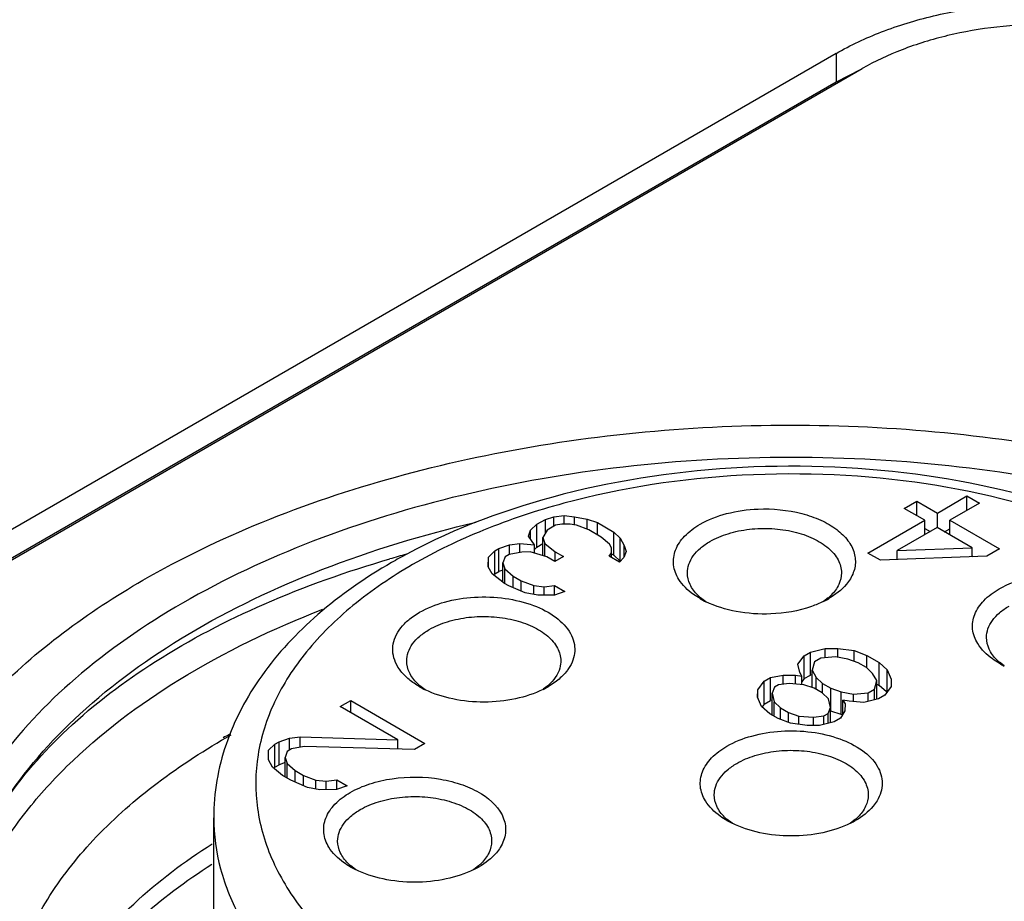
# Model space of a CAD drawing. Header units: inches. Extents: x 0 to 34, y 0 to 22.
# Tile 91 of 103: x 30.214 to 30.491, y 18.413 to 18.66. Entities that reach past the tile are written whole.
import ezdxf

# ---------------------------------------------------------------- set-up
doc = ezdxf.new("R2010")
doc.units = ezdxf.units.IN
doc.header["$LTSCALE"] = 1.87
doc.header["$MEASUREMENT"] = 0
doc.layers.get('0').update_dxf_attribs({"linetype": 'CONTINUOUS'})

msp = doc.modelspace()

# ---------------------------------------------------------------- linework, layer by layer
at = {"color": 7, "linetype": 'CONTINUOUS'}
for p, q in [((30.4438283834, 18.6509367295), (30.0409209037, 18.4183472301)), ((30.4438283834, 18.6509367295), (30.4438283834, 18.6429006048)), ((30.0482865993, 18.4140943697), (30.4511940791, 18.6466838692)), ((30.4507563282, 18.6464779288), (30.4438283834, 18.6429006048)), ((30.4438283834, 18.6429006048), (30.0409209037, 18.4103111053)), ((30.4723386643, 18.5217959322), (30.4806310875, 18.5265838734)), ((30.4806310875, 18.5265838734), (30.4841109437, 18.524574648)), ((30.4806310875, 18.5225654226), (30.4806310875, 18.5265838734)), ((30.4629850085, 18.5230926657), (30.4665389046, 18.5251446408)), ((30.4665389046, 18.5251446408), (30.4723386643, 18.5217959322)), ((30.4665389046, 18.5210406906), (30.4665389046, 18.5251446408)), ((30.4841109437, 18.524574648), (30.4758185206, 18.5197867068)), ((30.3620642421, 18.520009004), (30.3644211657, 18.5207001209)), ((30.3644211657, 18.5207001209), (30.3673580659, 18.5210563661)), ((30.3644211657, 18.5180211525), (30.3644211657, 18.5207001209)), ((30.3673580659, 18.5210563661), (30.370282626, 18.5207357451)), ((30.3673580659, 18.5186837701), (30.3673580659, 18.5210563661)), ((30.370282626, 18.5207357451), (30.3737871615, 18.5200802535)), ((30.370282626, 18.5183702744), (30.370282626, 18.5207357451)), ((30.4687847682, 18.5197439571), (30.4629850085, 18.5230926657)), ((30.4723386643, 18.5177347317), (30.4723386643, 18.5217959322)), ((30.3579056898, 18.5169381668), (30.3596949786, 18.5186410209)), ((30.3596949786, 18.5186410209), (30.3620642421, 18.520009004)), ((30.3596949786, 18.5122121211), (30.3596949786, 18.5186410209)), ((30.3620642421, 18.5160725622), (30.3620642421, 18.520009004)), ((30.3649641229, 18.5183346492), (30.3625948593, 18.5169666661)), ((30.3667287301, 18.5186837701), (30.3649641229, 18.5183346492)), ((30.3690733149, 18.5186980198), (30.3667287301, 18.5186837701)), ((30.3708255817, 18.5183702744), (30.3690733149, 18.5186980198)), ((30.3743177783, 18.5170379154), (30.3708255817, 18.5183702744)), ((30.3737871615, 18.5200802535), (30.3766993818, 18.5190827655)), ((30.3737871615, 18.5172403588), (30.3737871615, 18.5200802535)), ((30.3766993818, 18.5190827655), (30.3813391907, 18.516403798)), ((30.3766993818, 18.5156628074), (30.3766993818, 18.5190827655)), ((30.4527922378, 18.5105100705), (30.4687847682, 18.5197439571)), ((30.4687847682, 18.5157255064), (30.4687847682, 18.5197439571)), ((30.4758185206, 18.5197867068), (30.4897379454, 18.5117498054)), ((30.4758185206, 18.5156827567), (30.4758185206, 18.5197867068)), ((30.3572886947, 18.5152424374), (30.3579056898, 18.5169381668)), ((30.3590039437, 18.5128840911), (30.3572886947, 18.5152424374)), ((30.3579056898, 18.5143941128), (30.3579056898, 18.5169381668)), ((30.3625948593, 18.5169666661), (30.361385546, 18.5149289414)), ((30.3777976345, 18.51502869), (30.3743177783, 18.5170379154)), ((30.3813391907, 18.516403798), (30.3830667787, 18.5147223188)), ((30.3813391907, 18.5099748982), (30.3813391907, 18.516403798)), ((30.4722646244, 18.5177347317), (30.4610106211, 18.5112368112)), ((30.4687847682, 18.5174190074), (30.4702512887, 18.5165722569)), ((30.4821242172, 18.5120419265), (30.4722646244, 18.5177347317)), ((30.4743520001, 18.5165295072), (30.4758185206, 18.5173762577)), ((30.3490209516, 18.5118082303), (30.3519701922, 18.5128413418)), ((30.3519701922, 18.5128413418), (30.3549070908, 18.513197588)), ((30.3519701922, 18.5101338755), (30.3519701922, 18.5128413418)), ((30.3549070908, 18.513197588), (30.3590039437, 18.5128840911)), ((30.3549070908, 18.5108321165), (30.3549070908, 18.513197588)), ((30.3590039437, 18.5105027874), (30.3590039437, 18.5128840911)), ((30.3596949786, 18.5122121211), (30.361385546, 18.5131882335)), ((30.361385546, 18.5098261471), (30.361385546, 18.5149289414)), ((30.361385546, 18.5149289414), (30.3619408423, 18.5132403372)), ((30.3619408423, 18.5132403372), (30.3648283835, 18.5108891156)), ((30.3619408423, 18.5096683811), (30.3619408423, 18.5132403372)), ((30.380105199, 18.5130123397), (30.3777976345, 18.51502869)), ((30.3806728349, 18.5120006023), (30.380105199, 18.5130123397)), ((30.3830667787, 18.5082934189), (30.3830667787, 18.5147223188)), ((30.3830667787, 18.5147223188), (30.3842020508, 18.5126988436)), ((30.3842020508, 18.5094840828), (30.3842020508, 18.5126988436)), ((30.3842020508, 18.5126988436), (30.384757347, 18.5110102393)), ((30.3460470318, 18.5094213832), (30.3478363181, 18.5111242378)), ((30.3478363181, 18.5111242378), (30.3490209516, 18.5118082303)), ((30.3478363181, 18.504695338), (30.3478363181, 18.5111242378)), ((30.3490209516, 18.5053793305), (30.3490209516, 18.5118082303)), ((30.3519208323, 18.5101338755), (30.3507361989, 18.509449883)), ((30.3554500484, 18.5108321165), (30.3519208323, 18.5101338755)), ((30.3577946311, 18.5108463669), (30.3554500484, 18.5108321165)), ((30.3624591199, 18.5095211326), (30.3577946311, 18.5108463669)), ((30.3596949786, 18.5122121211), (30.3590039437, 18.5115544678)), ((30.367148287, 18.5095496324), (30.3647790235, 18.5081816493)), ((30.3648283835, 18.5108891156), (30.367148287, 18.5095496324)), ((30.3648283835, 18.5081816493), (30.3648283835, 18.5108891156)), ((30.3800434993, 18.5096280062), (30.3806481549, 18.5106468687)), ((30.3829433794, 18.5079536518), (30.3800434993, 18.5096280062)), ((30.3806481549, 18.5106468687), (30.3806728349, 18.5120006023)), ((30.3806481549, 18.5092788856), (30.3806481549, 18.5106468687)), ((30.3806728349, 18.5106468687), (30.3806728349, 18.5120006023)), ((30.3806728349, 18.5103596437), (30.3813391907, 18.5099748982)), ((30.3830667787, 18.5082934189), (30.3813391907, 18.5099748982)), ((30.384757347, 18.5110102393), (30.3841403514, 18.5093145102)), ((30.456272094, 18.5085008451), (30.4527922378, 18.5105100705)), ((30.4861840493, 18.5096978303), (30.456272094, 18.5085008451)), ((30.4610106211, 18.5112368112), (30.4821242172, 18.5120419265)), ((30.4610106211, 18.5086904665), (30.4610106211, 18.5112368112)), ((30.4821242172, 18.5095353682), (30.4821242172, 18.5120419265)), ((30.4821242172, 18.5097169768), (30.4824183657, 18.5095471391)), ((30.4897379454, 18.5117498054), (30.4861840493, 18.5096978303)), ((30.3459976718, 18.5067139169), (30.3460470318, 18.5094213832)), ((30.3460470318, 18.5067139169), (30.3460470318, 18.5094213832)), ((30.3507361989, 18.509449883), (30.3501192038, 18.5077541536)), ((30.3501192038, 18.5023771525), (30.3501192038, 18.5077541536)), ((30.3501192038, 18.5077541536), (30.3506745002, 18.5060655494)), ((30.3647790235, 18.5081816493), (30.3624591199, 18.5095211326)), ((30.3841403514, 18.5093145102), (30.3829433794, 18.5079536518)), ((30.3471329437, 18.5046904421), (30.3459976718, 18.5067139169)), ((30.3506004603, 18.5020043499), (30.3471329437, 18.5046904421)), ((30.3478363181, 18.504695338), (30.3474647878, 18.5043417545)), ((30.3478363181, 18.504695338), (30.3490209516, 18.5053793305)), ((30.3501192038, 18.5057640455), (30.3490209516, 18.5053793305)), ((30.3506745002, 18.5060655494), (30.3529820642, 18.5040491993)), ((30.3506745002, 18.5020043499), (30.3506745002, 18.5060655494)), ((30.3529820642, 18.5040491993), (30.3553019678, 18.5027097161)), ((30.3529820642, 18.5008088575), (30.3529820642, 18.5040491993)), ((30.3517604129, 18.5013346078), (30.3506004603, 18.5020043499)), ((30.3564125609, 18.4993325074), (30.3517604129, 18.5013346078)), ((30.3553019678, 18.5027097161), (30.358794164, 18.5013773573)), ((30.3553019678, 18.4998104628), (30.3553019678, 18.5027097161)), ((30.358794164, 18.5013773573), (30.3617187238, 18.5010567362)), ((30.358794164, 18.4988870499), (30.358794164, 18.5013773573)), ((30.3617187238, 18.5010567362), (30.3646556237, 18.5014129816)), ((30.3646556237, 18.5014129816), (30.3675555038, 18.4997386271)), ((30.3646556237, 18.498705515), (30.3646556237, 18.5014129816)), ((30.3599170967, 18.4986770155), (30.3564125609, 18.4993325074)), ((30.3646062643, 18.498705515), (30.3599170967, 18.4986770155)), ((30.3617187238, 18.4986879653), (30.3617187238, 18.5010567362)), ((30.3675555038, 18.4997386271), (30.3646062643, 18.498705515)), ((30.4071958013, 18.4968420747), (30.4056876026, 18.4979900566)), ((30.4416428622, 18.4979911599), (30.4402530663, 18.4969237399)), ((30.3243136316, 18.4923259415), (30.3266558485, 18.4938816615)), ((30.4348598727, 18.4816712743), (30.4366368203, 18.4826972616)), ((30.4366368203, 18.4826972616), (30.4407583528, 18.4837374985)), ((30.4366368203, 18.4762683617), (30.4366368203, 18.4826972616)), ((30.4407583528, 18.4837374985), (30.4442752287, 18.4837588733)), ((30.4407583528, 18.4811309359), (30.4407583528, 18.4837374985)), ((30.4442752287, 18.4837588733), (30.4489520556, 18.4831105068)), ((30.4442752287, 18.4812685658), (30.4442752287, 18.4837588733)), ((30.4489520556, 18.4831105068), (30.4524442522, 18.4817781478)), ((30.4489520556, 18.4801136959), (30.4489520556, 18.4831105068)), ((30.4330582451, 18.4792915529), (30.4348598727, 18.4816712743)), ((30.433601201, 18.4769260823), (30.4330582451, 18.4792915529)), ((30.4348598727, 18.4752423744), (30.4348598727, 18.4816712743)), ((30.4377597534, 18.4799969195), (30.4371304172, 18.4776243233)), ((30.439536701, 18.4810229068), (30.4377597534, 18.4799969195)), ((30.4436458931, 18.4813862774), (30.439536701, 18.4810229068)), ((30.4471504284, 18.4807307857), (30.4436458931, 18.4813862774)), ((30.4500626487, 18.4797332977), (30.4471504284, 18.4807307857)), ((30.4523825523, 18.4783938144), (30.4500626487, 18.4797332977)), ((30.4524442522, 18.4817781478), (30.4559241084, 18.4797689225)), ((30.4524442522, 18.4783938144), (30.4524442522, 18.4817781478)), ((30.4559241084, 18.4797689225), (30.4582316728, 18.4777525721)), ((30.4559241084, 18.4733400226), (30.4559241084, 18.4797689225)), ((30.4911201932, 18.4788105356), (30.4897966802, 18.479831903)), ((30.4341688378, 18.4759143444), (30.433601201, 18.4769260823)), ((30.4371304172, 18.4763929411), (30.4366368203, 18.4762683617)), ((30.4371304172, 18.4727204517), (30.4371304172, 18.4776243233)), ((30.4371304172, 18.4776243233), (30.438265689, 18.4756008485)), ((30.4541101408, 18.4767123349), (30.4523825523, 18.4783938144)), ((30.4552454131, 18.4746888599), (30.4541101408, 18.4767123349)), ((30.4582316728, 18.4715872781), (30.4582316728, 18.4777525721)), ((30.4582316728, 18.4777525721), (30.4593546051, 18.4750522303)), ((30.3651877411, 18.4745419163), (30.3628455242, 18.4729861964)), ((30.4217919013, 18.472116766), (30.4235935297, 18.4744964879)), ((30.4235935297, 18.4744964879), (30.4253704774, 18.4755224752)), ((30.4235935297, 18.4680675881), (30.4235935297, 18.4744964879)), ((30.4253704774, 18.4755224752), (30.4288996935, 18.4762207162)), ((30.4253704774, 18.4690935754), (30.4253704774, 18.4755224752)), ((30.4306149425, 18.4738623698), (30.4276780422, 18.4735061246)), ((30.4288996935, 18.4762207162), (30.4324165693, 18.4762420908)), ((30.4288996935, 18.4736543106), (30.4288996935, 18.4762207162)), ((30.4347117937, 18.4735488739), (30.4306149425, 18.4738623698)), ((30.4324165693, 18.4762420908), (30.4341688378, 18.4759143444)), ((30.4324165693, 18.4737245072), (30.4324165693, 18.4762420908)), ((30.4341688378, 18.4735488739), (30.4341688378, 18.4759143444)), ((30.4348598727, 18.4752423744), (30.4341688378, 18.474329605)), ((30.4348598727, 18.4752423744), (30.4366368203, 18.4762683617)), ((30.438265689, 18.4756008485), (30.4399932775, 18.473919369)), ((30.438265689, 18.4721808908), (30.438265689, 18.4756008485)), ((30.4399932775, 18.473919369), (30.4423131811, 18.4725798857)), ((30.4399932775, 18.4712119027), (30.4399932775, 18.473919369)), ((30.4546160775, 18.4723162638), (30.4552454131, 18.4746888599)), ((30.4552454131, 18.4694913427), (30.4552454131, 18.4746888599)), ((30.4552454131, 18.4737318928), (30.4559241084, 18.4733400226)), ((30.4593546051, 18.4750522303), (30.4593175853, 18.4730216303)), ((30.3282545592, 18.4721211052), (30.3267737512, 18.4732504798)), ((30.3627289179, 18.4732518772), (30.3614284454, 18.4722463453)), ((30.4217548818, 18.470086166), (30.4217919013, 18.472116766)), ((30.4217919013, 18.470086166), (30.4217919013, 18.472116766)), ((30.4264934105, 18.4728221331), (30.4258764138, 18.4711264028)), ((30.4258764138, 18.464970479), (30.4258764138, 18.4711264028)), ((30.4258764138, 18.4711264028), (30.4264193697, 18.4687609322)), ((30.4276780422, 18.4735061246), (30.4264934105, 18.4728221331)), ((30.437624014, 18.4725513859), (30.4347117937, 18.4735488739)), ((30.4399439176, 18.4712119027), (30.437624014, 18.4725513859)), ((30.4416715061, 18.4695304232), (30.4399439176, 18.4712119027)), ((30.4423131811, 18.4725798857), (30.4452254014, 18.4715823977)), ((30.4423131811, 18.4661509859), (30.4423131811, 18.4725798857)), ((30.4452254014, 18.4715823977), (30.4487299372, 18.4709269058)), ((30.4452254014, 18.4651534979), (30.4452254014, 18.4715823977)), ((30.4487299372, 18.4709269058), (30.4528391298, 18.4712902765)), ((30.4487299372, 18.4687966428), (30.4487299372, 18.4709269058)), ((30.4528391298, 18.4712902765), (30.4546160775, 18.4723162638)), ((30.4528391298, 18.4688840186), (30.4528391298, 18.4712902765)), ((30.4546160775, 18.4693325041), (30.4546160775, 18.4723162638)), ((30.4580061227, 18.471520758), (30.4559241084, 18.4733400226)), ((30.4593175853, 18.4730216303), (30.4575159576, 18.4706419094)), ((30.3043726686, 18.467410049), (30.3073342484, 18.469120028)), ((30.3073342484, 18.469120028), (30.3282133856, 18.4570646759)), ((30.3073342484, 18.4657000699), (30.3073342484, 18.469120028)), ((30.4228778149, 18.467385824), (30.4217548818, 18.470086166)), ((30.4235935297, 18.4680675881), (30.4230046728, 18.467289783)), ((30.4235935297, 18.4680675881), (30.4253704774, 18.4690935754)), ((30.4258764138, 18.4691936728), (30.4253704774, 18.4690935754)), ((30.4264193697, 18.4687609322), (30.4281469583, 18.4670794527)), ((30.4264193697, 18.464656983), (30.4264193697, 18.4687609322)), ((30.4422144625, 18.4671649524), (30.4416715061, 18.4695304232)), ((30.4475206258, 18.4688891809), (30.4457683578, 18.469216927)), ((30.4457683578, 18.4652804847), (30.4457683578, 18.469216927)), ((30.4457683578, 18.469216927), (30.4463359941, 18.4682051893)), ((30.4463359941, 18.4682051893), (30.4462989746, 18.4661745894)), ((30.4516174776, 18.4685756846), (30.4475206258, 18.4688891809)), ((30.4557390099, 18.4696159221), (30.4516174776, 18.4685756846)), ((30.4575159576, 18.4706419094), (30.4557390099, 18.4696159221)), ((30.3206119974, 18.458033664), (30.3043726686, 18.467410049)), ((30.4251853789, 18.4653694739), (30.4228778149, 18.467385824)), ((30.4275052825, 18.4640299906), (30.4251853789, 18.4653694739)), ((30.4281469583, 18.4670794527), (30.4304668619, 18.4657399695)), ((30.4281469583, 18.4637851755), (30.4281469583, 18.4670794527)), ((30.4304668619, 18.4657399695), (30.4333790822, 18.4647424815)), ((30.4304668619, 18.4629000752), (30.4304668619, 18.4657399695)), ((30.4404128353, 18.4647852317), (30.4415974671, 18.4654692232)), ((30.4415974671, 18.4654692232), (30.4422144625, 18.4671649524)), ((30.4415974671, 18.4626779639), (30.4415974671, 18.4654692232)), ((30.4422144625, 18.462833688), (30.4422144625, 18.4671649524)), ((30.4422144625, 18.4662079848), (30.4423131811, 18.4661509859)), ((30.4452254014, 18.4651534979), (30.4423131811, 18.4661509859)), ((30.4462989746, 18.4661745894), (30.4450896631, 18.4641368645)), ((30.4309974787, 18.4626976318), (30.4275052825, 18.4640299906)), ((30.4356743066, 18.4620492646), (30.4309974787, 18.4626976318)), ((30.4333790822, 18.4647424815), (30.4374759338, 18.4644289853)), ((30.4333790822, 18.4623674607), (30.4333790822, 18.4647424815)), ((30.4374759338, 18.4644289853), (30.4404128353, 18.4647852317)), ((30.4374759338, 18.4620602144), (30.4374759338, 18.4644289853)), ((30.4433127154, 18.4631108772), (30.4391911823, 18.4620706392)), ((30.4404128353, 18.4623789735), (30.4404128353, 18.4647852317)), ((30.4450896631, 18.4641368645), (30.4433127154, 18.4631108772)), ((30.445646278, 18.4650747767), (30.4452254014, 18.4651534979)), ((30.4391911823, 18.4620706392), (30.4356743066, 18.4620492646)), ((30.2860108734, 18.4568081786), (30.2871955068, 18.4574921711)), ((30.2871955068, 18.4574921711), (30.2901447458, 18.4585252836)), ((30.2871955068, 18.4510632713), (30.2871955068, 18.4574921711)), ((30.2901447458, 18.4585252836), (30.2930816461, 18.4588815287)), ((30.2901447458, 18.455176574), (30.2901447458, 18.4585252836)), ((30.2930816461, 18.4588815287), (30.3206119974, 18.458033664)), ((30.2930816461, 18.455959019), (30.2930816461, 18.4588815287)), ((30.3206119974, 18.4554782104), (30.3206119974, 18.458033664)), ((30.3282133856, 18.4570646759), (30.3252518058, 18.4553546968)), ((30.2841722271, 18.4523978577), (30.2842215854, 18.4551053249)), ((30.2842215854, 18.4551053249), (30.2860108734, 18.4568081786)), ((30.2860108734, 18.4503792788), (30.2860108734, 18.4568081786)), ((30.2894907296, 18.4547989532), (30.2888737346, 18.4531032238)), ((30.290675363, 18.4554829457), (30.2894907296, 18.4547989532)), ((30.2942045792, 18.4561811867), (30.290675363, 18.4554829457)), ((30.3252518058, 18.4553546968), (30.2942045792, 18.4561811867)), ((30.2853074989, 18.4503743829), (30.2841722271, 18.4523978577)), ((30.2888737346, 18.4516511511), (30.2871955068, 18.4510632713)), ((30.2888737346, 18.4476312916), (30.2888737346, 18.4531032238)), ((30.2888737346, 18.4531032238), (30.289429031, 18.4514146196)), ((30.289429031, 18.4473106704), (30.289429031, 18.4514146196)), ((30.289429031, 18.4514146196), (30.291736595, 18.4493982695)), ((30.2881950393, 18.4480231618), (30.2853074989, 18.4503743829)), ((30.2860108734, 18.4503792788), (30.2856393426, 18.4500256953)), ((30.2860108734, 18.4503792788), (30.2871955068, 18.4510632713)), ((30.291736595, 18.4493982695), (30.2940564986, 18.4480587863)), ((30.291736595, 18.4461579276), (30.291736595, 18.4493982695)), ((30.2905149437, 18.446683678), (30.2881950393, 18.4480231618)), ((30.2951670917, 18.4446815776), (30.2905149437, 18.446683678)), ((30.2940564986, 18.4480587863), (30.2975486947, 18.4467264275)), ((30.2940564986, 18.4451595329), (30.2940564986, 18.4480587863)), ((30.2975486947, 18.4467264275), (30.3004732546, 18.4464058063)), ((30.2975486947, 18.4442361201), (30.2975486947, 18.4467264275)), ((30.3004732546, 18.4464058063), (30.3034101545, 18.4467620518)), ((30.3004732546, 18.4440370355), (30.3004732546, 18.4464058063)), ((30.3034101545, 18.4467620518), (30.3063100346, 18.4450876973)), ((30.3034101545, 18.4440545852), (30.3034101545, 18.4467620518)), ((30.2986716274, 18.4440260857), (30.2951670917, 18.4446815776)), ((30.303360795, 18.4440545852), (30.2986716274, 18.4440260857)), ((30.3063100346, 18.4450876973), (30.303360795, 18.4440545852)), ((30.2688155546, 18.2943978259), (30.2688155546, 18.4361696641)), ((30.4145633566, 18.4346075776), (30.4132398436, 18.4356289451)), ((30.4491960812, 18.4356306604), (30.4478671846, 18.4346052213)), ((30.3086607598, 18.4216121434), (30.3073379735, 18.4226330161)), ((30.3432934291, 18.4226339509), (30.3419655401, 18.4216093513))]:
    msp.add_line(p, q, dxfattribs=at)
for centre, radius, start, end in [((30.4082880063, 18.1985500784), 0.3231125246, 105.3063263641, 106.1662887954), ((30.3974927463, 18.3715927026), 0.1573611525, 118.2037860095, 119.9934573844), ((30.4148281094, 18.5086388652), 0.0140337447, 225.0431907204, 229.3585421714), ((30.4324922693, 18.5086529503), 0.0140501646, 310.6381871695, 314.9425764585), ((30.418372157, 18.5199323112), 0.0256325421, 240.0400334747, 244.2469249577), ((30.4290092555, 18.5198461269), 0.0255321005, 296.0767516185, 299.9588706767), ((30.4989372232, 18.4904804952), 0.0140336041, 225.0431763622, 229.3578543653), ((30.5024077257, 18.501646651), 0.0254856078, 240.0406095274, 243.7363112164), ((30.3359141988, 18.4838996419), 0.0140339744, 225.0432141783, 229.3596656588), ((30.3535782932, 18.4839134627), 0.0140500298, 310.6388299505, 314.9425901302), ((30.3395194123, 18.4953117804), 0.0257660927, 240.0540067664, 244.1616724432), ((30.3501634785, 18.4949845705), 0.0253921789, 296.3209069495, 299.963415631), ((30.3771248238, 18.2479137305), 0.2357502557, 116.1562163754, 116.6357971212), ((30.4223803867, 18.4462775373), 0.0140336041, 225.0431763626, 229.3578543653), ((30.4258508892, 18.4574436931), 0.0254856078, 240.040609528, 243.7363112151), ((30.4366049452, 18.4574092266), 0.0254450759, 296.2440370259, 299.9621153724), ((30.4400452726, 18.4462910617), 0.0140492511, 310.6425441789, 314.9426690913), ((30.3164785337, 18.433281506), 0.0140335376, 225.0431695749, 229.3575291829), ((30.3199479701, 18.4444432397), 0.0254810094, 240.0375342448, 243.7318725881), ((30.3307033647, 18.4444104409), 0.0254423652, 296.2467377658, 299.962170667), ((30.3341428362, 18.4332957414), 0.0140501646, 310.6381871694, 314.9425764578)]:
    msp.add_arc(centre, radius, start, end, dxfattribs=at)
for points, knots in [([(30.4438283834, 18.6509367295), (30.4479043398, 18.6532901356), (30.4568362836, 18.6574386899), (30.4713705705, 18.6618809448), (30.4871223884, 18.6645814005), (30.503467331, 18.6654940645), (30.5198135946, 18.6645902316), (30.5355688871, 18.6618971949), (30.5501069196, 18.6574594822), (30.5590409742, 18.6533118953), (30.5631172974, 18.6509582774)], [0, 0, 0, 0, 0.1139625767, 0.2373395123, 0.3670356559, 0.4999694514, 0.6329119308, 0.7626279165, 0.8860271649, 1, 1, 1, 1]), ([(30.5557516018, 18.646705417), (30.5521786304, 18.6487684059), (30.5443479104, 18.6524040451), (30.531605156, 18.6562941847), (30.5177952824, 18.6586547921), (30.5034673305, 18.6594467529), (30.4891407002, 18.6586459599), (30.4753343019, 18.656277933), (30.4625952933, 18.6523832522), (30.4547666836, 18.6487466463), (30.4511940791, 18.6466838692)], [0, 0, 0, 0, 0.1139733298, 0.2373724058, 0.3670900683, 0.5000348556, 0.6329697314, 0.7626647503, 0.8860383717, 1, 1, 1, 1]), ([(30.2488726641, 18.5028796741), (30.2595912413, 18.5090684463), (30.2827767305, 18.5202114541), (30.3203699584, 18.5328126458), (30.3610782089, 18.5416097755), (30.4037547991, 18.5463522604), (30.4472038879, 18.5469104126), (30.4902045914, 18.5432662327), (30.5315416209, 18.5355261), (30.5579697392, 18.5275502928), (30.5705857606, 18.5228712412)], [0, 0, 0, 0, 0.1120242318, 0.2319800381, 0.358118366, 0.4882600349, 0.619988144, 0.7507932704, 0.8782113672, 1, 1, 1, 1]), ([(30.6024260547, 18.496450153), (30.590705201, 18.503217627), (30.5650763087, 18.5151531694), (30.5233405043, 18.5278384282), (30.4781554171, 18.5356477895), (30.4312171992, 18.538282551), (30.384277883, 18.5356472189), (30.3390950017, 18.52783982), (30.2973492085, 18.5151475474), (30.2605751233, 18.4980265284), (30.2301076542, 18.4770386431), (30.2070701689, 18.4528407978), (30.1947051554, 18.4300476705), (30.1898889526, 18.4114513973), (30.1886960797, 18.3975960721), (30.1898891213, 18.3837407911), (30.194704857, 18.3651444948), (30.2070718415, 18.3423511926), (30.230101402, 18.3181567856), (30.2493797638, 18.3048791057), (30.260008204, 18.2987423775)], [0, 0, 0, 0, 0.0665670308, 0.1383871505, 0.2139870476, 0.2915553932, 0.3691239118, 0.4447243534, 0.5165470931, 0.5831119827, 0.6434717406, 0.697469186, 0.746037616, 0.7690089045, 0.7915554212, 0.8141020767, 0.8370732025, 0.8856418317, 0.9396371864, 1, 1, 1, 1]), ([(30.5172998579, 18.5201809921), (30.5018655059, 18.5259603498), (30.4687310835, 18.5339732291), (30.4177127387, 18.5362033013), (30.3679630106, 18.5290467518), (30.3369322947, 18.5176791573), (30.3231224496, 18.5102707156)], [0, 0, 0, 0, 0.2479889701, 0.5083522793, 0.7641897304, 1, 1, 1, 1]), ([(30.5164152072, 18.5175086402), (30.5012693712, 18.5235088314), (30.4683826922, 18.5317945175), (30.4176810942, 18.5340815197), (30.3756826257, 18.5277696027), (30.3450147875, 18.5176336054), (30.3311380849, 18.5109932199), (30.3247335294, 18.5072953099)], [0, 0, 0, 0, 0.2475606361, 0.5101106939, 0.7671369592, 0.8876177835, 1, 1, 1, 1]), ([(30.4055700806, 18.5186207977), (30.4078969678, 18.5199643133), (30.4132605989, 18.5220027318), (30.4189083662, 18.5227923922), (30.4218797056, 18.5229123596)], [0, 0, 0, 0, 0.4746620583, 1, 1, 1, 1]), ([(30.4218797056, 18.5229123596), (30.4260032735, 18.5230788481), (30.4321215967, 18.5225028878), (30.4394660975, 18.5199814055), (30.4439299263, 18.5174357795), (30.4472400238, 18.5143022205), (30.4491674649, 18.5106769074), (30.4494235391, 18.5067810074), (30.4484857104, 18.5044001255), (30.4478325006, 18.5033165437)], [0, 0, 0, 0, 0.3171955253, 0.4633560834, 0.5946109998, 0.7091786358, 0.8093951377, 0.9027536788, 1, 1, 1, 1]), ([(30.2095004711, 18.439830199), (30.2154879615, 18.4492353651), (30.2313296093, 18.4673015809), (30.2621101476, 18.4893927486), (30.2999025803, 18.5073223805), (30.3278548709, 18.5157556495), (30.3425915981, 18.5192016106)], [0, 0, 0, 0, 0.2111845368, 0.4490256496, 0.7133346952, 1, 1, 1, 1]), ([(30.3996050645, 18.5031412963), (30.3988357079, 18.5043670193), (30.3977565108, 18.507133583), (30.3984195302, 18.5116674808), (30.4012289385, 18.5156846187), (30.4039908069, 18.5177089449), (30.4055700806, 18.5186207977)], [0, 0, 0, 0, 0.232556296, 0.4572972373, 0.7069499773, 1, 1, 1, 1]), ([(30.4083533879, 18.5137998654), (30.4099562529, 18.5147253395), (30.4135853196, 18.5162228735), (30.4195000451, 18.5174062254), (30.4257564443, 18.5175793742), (30.4318417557, 18.5167245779), (30.4372702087, 18.5149108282), (30.4416185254, 18.5122612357), (30.4445642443, 18.5089110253), (30.4453183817, 18.5062083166), (30.4453182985, 18.5049592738)], [0, 0, 0, 0, 0.1288274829, 0.2705619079, 0.4178787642, 0.5623784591, 0.6961932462, 0.8135865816, 0.913061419, 1, 1, 1, 1]), ([(30.4020112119, 18.5049592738), (30.4020112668, 18.5057840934), (30.4023160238, 18.5075032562), (30.4036192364, 18.5098986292), (30.4056794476, 18.5120638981), (30.4074032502, 18.5132512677), (30.4083533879, 18.5137998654)], [0, 0, 0, 0, 0.2177897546, 0.4509217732, 0.710304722, 1, 1, 1, 1]), ([(30.2095004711, 18.439830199), (30.2146528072, 18.4476000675), (30.2278233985, 18.4625683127), (30.2529005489, 18.4814525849), (30.2835818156, 18.4973656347), (30.3063043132, 18.5054009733), (30.3183250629, 18.5088859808)], [0, 0, 0, 0, 0.2130874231, 0.4508477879, 0.7139375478, 1, 1, 1, 1]), ([(30.3188277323, 18.5078804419), (30.3114955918, 18.5036469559), (30.2980458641, 18.4943461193), (30.2818056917, 18.4770839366), (30.2712940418, 18.4574369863), (30.2688155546, 18.4431315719), (30.2688155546, 18.4361696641)], [0, 0, 0, 0, 0.2780607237, 0.5334149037, 0.7713554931, 1, 1, 1, 1]), ([(30.3247335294, 18.5072953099), (30.3188593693, 18.5039036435), (30.3080885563, 18.4966230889), (30.2947544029, 18.48360727), (30.2854255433, 18.4693071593), (30.2805213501, 18.4540869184), (30.280371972, 18.4384977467), (30.2849912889, 18.4232354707), (30.2940547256, 18.4088702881), (30.3023668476, 18.4005571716), (30.307044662, 18.3966207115)], [0, 0, 0, 0, 0.1489787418, 0.2840893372, 0.4066990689, 0.5203339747, 0.6305442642, 0.7437900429, 0.8657209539, 1, 1, 1, 1]), ([(30.4049122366, 18.4987080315), (30.4040375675, 18.4995827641), (30.4025853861, 18.5014900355), (30.4020111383, 18.5038529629), (30.4020112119, 18.5049592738)], [0, 0, 0, 0, 0.5278883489, 1, 1, 1, 1]), ([(30.4453182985, 18.5049592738), (30.4453182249, 18.5038529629), (30.4447441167, 18.5014901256), (30.4432921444, 18.4995825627), (30.4424172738, 18.4987080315)], [0, 0, 0, 0, 0.4721116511, 1, 1, 1, 1]), ([(30.4896781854, 18.5004642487), (30.4922472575, 18.5019475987), (30.4982216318, 18.5041121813), (30.5077739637, 18.5051492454), (30.517326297, 18.5041121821), (30.5233006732, 18.5019475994), (30.5258697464, 18.5004642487)], [0, 0, 0, 0, 0.2372413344, 0.4999999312, 0.7627585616, 1, 1, 1, 1]), ([(30.1958165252, 18.4583874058), (30.1990997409, 18.4626259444), (30.2144011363, 18.4800774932), (30.2334540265, 18.493977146), (30.2488726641, 18.5028796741)], [0, 0, 0, 0, 0.2314383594, 1, 1, 1, 1]), ([(30.4055713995, 18.4977249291), (30.4049296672, 18.4980955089), (30.4026589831, 18.4995478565), (30.400646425, 18.5014822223), (30.3996050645, 18.5031412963)], [0, 0, 0, 0, 0.2744756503, 1, 1, 1, 1]), ([(30.4478325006, 18.5033165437), (30.4475073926, 18.5027772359), (30.4458810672, 18.5005235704), (30.4436119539, 18.4987951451), (30.4417594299, 18.497725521)], [0, 0, 0, 0, 0.2274291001, 1, 1, 1, 1]), ([(30.4836502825, 18.4850846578), (30.4829000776, 18.4863075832), (30.4818590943, 18.4890654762), (30.4825544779, 18.4935622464), (30.4853603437, 18.4975460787), (30.4881080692, 18.4995576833), (30.4896781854, 18.5004642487)], [0, 0, 0, 0, 0.2319822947, 0.4568575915, 0.7068411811, 1, 1, 1, 1]), ([(30.3266558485, 18.4938816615), (30.3288674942, 18.495158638), (30.3339440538, 18.4971305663), (30.3421605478, 18.498407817), (30.3506598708, 18.498093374), (30.3585336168, 18.4962040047), (30.3649721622, 18.4929479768), (30.3687833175, 18.4890443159), (30.3702045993, 18.4855593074), (30.370456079, 18.4829621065), (30.3699211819, 18.480386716), (30.3690974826, 18.478813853), (30.3685915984, 18.4780653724)], [0, 0, 0, 0, 0.135250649, 0.2847545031, 0.4378292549, 0.5828573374, 0.7102742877, 0.8160273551, 0.8626034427, 0.9071549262, 0.9521556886, 1, 1, 1, 1]), ([(30.4254498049, 18.4934339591), (30.4222170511, 18.4933034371), (30.4159581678, 18.493722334), (30.4099233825, 18.4955462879), (30.4072349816, 18.4968457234)], [0, 0, 0, 0, 0.5200450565, 1, 1, 1, 1]), ([(30.4402325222, 18.4969130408), (30.4391660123, 18.496390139), (30.4344574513, 18.4944510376), (30.4293416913, 18.4935910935), (30.4254498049, 18.4934339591)], [0, 0, 0, 0, 0.2336875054, 1, 1, 1, 1]), ([(30.1957777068, 18.3926034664), (30.1965038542, 18.3977478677), (30.1990181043, 18.4081201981), (30.2057007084, 18.4230752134), (30.215226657, 18.4374559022), (30.2320560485, 18.4562133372), (30.2598457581, 18.4770360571), (30.2855388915, 18.4893287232), (30.2995027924, 18.49474402)], [0, 0, 0, 0, 0.1024706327, 0.2090355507, 0.3215428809, 0.4412918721, 0.7045998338, 1, 1, 1, 1]), ([(30.4861204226, 18.4868010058), (30.4861204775, 18.4876258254), (30.4864252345, 18.4893449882), (30.4877284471, 18.4917403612), (30.4897886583, 18.4939056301), (30.4915124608, 18.4950929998), (30.4924625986, 18.4956415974)], [0, 0, 0, 0, 0.2177897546, 0.4509217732, 0.710304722, 1, 1, 1, 1]), ([(30.3266574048, 18.472985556), (30.3256286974, 18.4735792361), (30.3237477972, 18.4748568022), (30.3214377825, 18.4771506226), (30.3198570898, 18.4796761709), (30.3190857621, 18.4823631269), (30.3191810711, 18.4851021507), (30.3201369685, 18.4877623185), (30.321884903, 18.4902406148), (30.3234424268, 18.4916584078), (30.3243136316, 18.4923259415)], [0, 0, 0, 0, 0.1481059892, 0.2819916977, 0.403192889, 0.5156461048, 0.6254097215, 0.7393034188, 0.8631397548, 1, 1, 1, 1]), ([(30.329439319, 18.4890604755), (30.331042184, 18.4899859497), (30.3346712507, 18.4914834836), (30.3405859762, 18.4926668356), (30.3468423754, 18.4928399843), (30.3529276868, 18.4919851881), (30.3583561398, 18.4901714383), (30.3627044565, 18.4875218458), (30.3656501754, 18.4841716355), (30.3664043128, 18.4814689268), (30.3664042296, 18.480219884)], [0, 0, 0, 0, 0.1288274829, 0.2705619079, 0.4178787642, 0.5623784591, 0.6961932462, 0.8135865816, 0.913061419, 1, 1, 1, 1]), ([(30.323097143, 18.480219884), (30.3230971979, 18.4810447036), (30.3234019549, 18.4827638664), (30.3247051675, 18.4851592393), (30.3267653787, 18.4873245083), (30.3284891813, 18.4885118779), (30.329439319, 18.4890604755)], [0, 0, 0, 0, 0.2177897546, 0.4509217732, 0.710304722, 1, 1, 1, 1]), ([(30.4896805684, 18.479566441), (30.4890283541, 18.4799429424), (30.4867258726, 18.481418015), (30.4846888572, 18.4833916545), (30.4836502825, 18.4850846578)], [0, 0, 0, 0, 0.2749225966, 1, 1, 1, 1]), ([(30.4890214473, 18.4805497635), (30.4881467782, 18.4814244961), (30.4866945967, 18.4833317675), (30.4861203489, 18.4856946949), (30.4861204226, 18.4868010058)], [0, 0, 0, 0, 0.5278883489, 1, 1, 1, 1]), ([(30.3259981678, 18.4739686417), (30.3251234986, 18.4748433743), (30.3236713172, 18.4767506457), (30.3230970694, 18.479113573), (30.323097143, 18.480219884)], [0, 0, 0, 0, 0.5278883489, 1, 1, 1, 1]), ([(30.3664042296, 18.480219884), (30.3664042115, 18.4799468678), (30.3663412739, 18.4788357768), (30.3660191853, 18.4777445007), (30.3656664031, 18.4769840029)], [0, 0, 0, 0, 0.2456606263, 1, 1, 1, 1]), ([(30.3656664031, 18.4769840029), (30.3655423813, 18.4767166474), (30.3649629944, 18.4756177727), (30.3641722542, 18.4746374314), (30.3635032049, 18.4739686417)], [0, 0, 0, 0, 0.2375409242, 1, 1, 1, 1]), ([(30.3685915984, 18.4780653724), (30.3683750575, 18.4777449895), (30.3673929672, 18.4764328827), (30.366180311, 18.4753024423), (30.3651877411, 18.4745419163)], [0, 0, 0, 0, 0.2362039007, 1, 1, 1, 1]), ([(30.361422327, 18.4722249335), (30.3589859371, 18.4710177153), (30.3535252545, 18.4692426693), (30.3448838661, 18.468368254), (30.3362288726, 18.4691919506), (30.330744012, 18.4709308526), (30.328289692, 18.4721215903)], [0, 0, 0, 0, 0.2393506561, 0.4994388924, 0.7598708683, 1, 1, 1, 1]), ([(30.4131213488, 18.4562612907), (30.4153038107, 18.4575214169), (30.4203074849, 18.4594760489), (30.4284126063, 18.4607683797), (30.4368160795, 18.4605069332), (30.4446402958, 18.4587039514), (30.4510941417, 18.455553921), (30.4549928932, 18.45176664), (30.4565540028, 18.4483530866), (30.4569343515, 18.4457976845), (30.456544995, 18.443244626), (30.4558194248, 18.4416678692), (30.4553627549, 18.4409171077)], [0, 0, 0, 0, 0.1347760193, 0.2837111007, 0.4364441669, 0.5816647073, 0.7099103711, 0.8168195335, 0.8637797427, 0.9083832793, 0.9530049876, 1, 1, 1, 1]), ([(30.2245891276, 18.3260795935), (30.2208941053, 18.3314682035), (30.2146863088, 18.3426716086), (30.2095321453, 18.3608415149), (30.2091136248, 18.3793356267), (30.2135026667, 18.3976016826), (30.2224751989, 18.4151692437), (30.2357700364, 18.4316749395), (30.2530885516, 18.4467808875), (30.2665102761, 18.4554087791), (30.273735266, 18.4594598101)], [0, 0, 0, 0, 0.1206045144, 0.2343497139, 0.3453269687, 0.458249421, 0.5775468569, 0.7065103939, 0.8471037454, 1, 1, 1, 1]), ([(30.407093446, 18.4408816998), (30.4063432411, 18.4421046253), (30.4053022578, 18.4448625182), (30.4059976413, 18.4493592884), (30.4088035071, 18.4533431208), (30.4115512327, 18.4553547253), (30.4131213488, 18.4562612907)], [0, 0, 0, 0, 0.2319822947, 0.4568575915, 0.7068411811, 1, 1, 1, 1]), ([(30.415905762, 18.4514386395), (30.417508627, 18.4523641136), (30.4211376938, 18.4538616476), (30.4270524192, 18.4550449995), (30.4333088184, 18.4552181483), (30.4393941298, 18.454363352), (30.4448225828, 18.4525496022), (30.4491708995, 18.4499000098), (30.4521166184, 18.4465497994), (30.4528707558, 18.4438470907), (30.4528706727, 18.4425980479)], [0, 0, 0, 0, 0.1288274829, 0.2705619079, 0.4178787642, 0.5623784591, 0.6961932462, 0.8135865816, 0.913061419, 1, 1, 1, 1]), ([(30.4095635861, 18.4425980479), (30.409563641, 18.4434228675), (30.409868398, 18.4451420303), (30.4111716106, 18.4475374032), (30.4132318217, 18.4497026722), (30.4149556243, 18.4508900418), (30.415905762, 18.4514386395)], [0, 0, 0, 0, 0.2177897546, 0.4509217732, 0.710304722, 1, 1, 1, 1]), ([(30.3072206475, 18.4432635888), (30.3089379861, 18.4442551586), (30.3127946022, 18.4459006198), (30.321286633, 18.4478178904), (30.3302992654, 18.4477351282), (30.3387105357, 18.4455999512), (30.3452458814, 18.4426169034), (30.3492696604, 18.4388112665), (30.3503458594, 18.4358878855)], [0, 0, 0, 0, 0.1247676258, 0.2615086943, 0.5460527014, 0.6813609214, 0.8040013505, 1, 1, 1, 1]), ([(30.3011923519, 18.4278861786), (30.300442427, 18.4291089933), (30.2994019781, 18.4318666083), (30.3000977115, 18.4363626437), (30.30290336, 18.4403458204), (30.305650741, 18.4423571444), (30.3072206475, 18.4432635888)], [0, 0, 0, 0, 0.2319753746, 0.45685229, 0.7068398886, 1, 1, 1, 1]), ([(30.3100039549, 18.4384426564), (30.3116068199, 18.4393681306), (30.3152358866, 18.4408656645), (30.3211506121, 18.4420490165), (30.3274070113, 18.4422221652), (30.3334923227, 18.441367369), (30.3389207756, 18.4395536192), (30.3432690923, 18.4369040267), (30.3462148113, 18.4335538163), (30.3469689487, 18.4308511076), (30.3469688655, 18.4296020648)], [0, 0, 0, 0, 0.1288274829, 0.2705619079, 0.4178787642, 0.5623784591, 0.6961932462, 0.8135865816, 0.913061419, 1, 1, 1, 1]), ([(30.4131237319, 18.4353634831), (30.4124715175, 18.4357399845), (30.4101690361, 18.4372150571), (30.4081320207, 18.4391886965), (30.407093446, 18.4408816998)], [0, 0, 0, 0, 0.2749225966, 1, 1, 1, 1]), ([(30.4124646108, 18.4363468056), (30.4115899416, 18.4372215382), (30.4101377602, 18.4391288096), (30.4095635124, 18.4414917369), (30.4095635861, 18.4425980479)], [0, 0, 0, 0, 0.5278883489, 1, 1, 1, 1]), ([(30.4553627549, 18.4409171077), (30.455037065, 18.4403816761), (30.4534123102, 18.4381454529), (30.4511552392, 18.4364284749), (30.4493129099, 18.435364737)], [0, 0, 0, 0, 0.227555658, 1, 1, 1, 1]), ([(30.4528706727, 18.4425980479), (30.452870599, 18.4414917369), (30.4522964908, 18.4391288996), (30.4508445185, 18.4372213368), (30.4499696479, 18.4363468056)], [0, 0, 0, 0, 0.4721116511, 1, 1, 1, 1]), ([(30.3036617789, 18.4296020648), (30.3036618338, 18.4304268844), (30.3039665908, 18.4321460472), (30.3052698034, 18.4345414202), (30.3073300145, 18.4367066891), (30.3090538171, 18.4378940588), (30.3100039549, 18.4384426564)], [0, 0, 0, 0, 0.2177897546, 0.4509217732, 0.710304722, 1, 1, 1, 1]), ([(30.2688155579, 18.4361696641), (30.2688156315, 18.4313415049), (30.2701682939, 18.4214238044), (30.2761017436, 18.4071590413), (30.2856972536, 18.3937106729), (30.2939711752, 18.3858305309), (30.298560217, 18.3820785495)], [0, 0, 0, 0, 0.2273901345, 0.4649627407, 0.7208289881, 1, 1, 1, 1]), ([(30.3503458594, 18.4358878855), (30.350817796, 18.4346059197), (30.3511984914, 18.4317248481), (30.3501498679, 18.42903119), (30.3494035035, 18.4278294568)], [0, 0, 0, 0, 0.4912664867, 1, 1, 1, 1]), ([(30.4478566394, 18.4345870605), (30.4454033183, 18.4333754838), (30.4399052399, 18.4315999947), (30.4312125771, 18.4307432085), (30.4225217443, 18.4316021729), (30.4170251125, 18.4333773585), (30.4145734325, 18.4345890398)], [0, 0, 0, 0, 0.2396888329, 0.5000660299, 0.7604359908, 1, 1, 1, 1]), ([(30.3065628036, 18.4233508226), (30.3056881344, 18.4242255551), (30.304235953, 18.4261328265), (30.3036617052, 18.4284957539), (30.3036617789, 18.4296020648)], [0, 0, 0, 0, 0.5278883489, 1, 1, 1, 1]), ([(30.3469688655, 18.4296020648), (30.3469687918, 18.4284957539), (30.3463946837, 18.4261329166), (30.3449427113, 18.4242253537), (30.3440678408, 18.4233508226)], [0, 0, 0, 0, 0.4721116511, 1, 1, 1, 1]), ([(30.2166506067, 18.3517903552), (30.2166488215, 18.3588622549), (30.2190983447, 18.3735522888), (30.2296216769, 18.3942399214), (30.2464095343, 18.4132294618), (30.2605729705, 18.4238709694), (30.2684053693, 18.4288510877)], [0, 0, 0, 0, 0.2195844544, 0.4533792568, 0.7118038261, 1, 1, 1, 1]), ([(30.3072219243, 18.4223676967), (30.3065697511, 18.4227442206), (30.3042674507, 18.424219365), (30.3022306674, 18.4261931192), (30.3011923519, 18.4278861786)], [0, 0, 0, 0, 0.2749249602, 1, 1, 1, 1]), ([(30.3494035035, 18.4278294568), (30.349076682, 18.4273032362), (30.3474565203, 18.4251080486), (30.3452281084, 18.4234180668), (30.3434099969, 18.422368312)], [0, 0, 0, 0, 0.2278350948, 1, 1, 1, 1]), ([(30.2683184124, 18.423010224), (30.2609994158, 18.4183499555), (30.2476802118, 18.4084334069), (30.2315533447, 18.3909251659), (30.2207965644, 18.3719265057), (30.2174697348, 18.3583220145), (30.216896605, 18.3516923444)], [0, 0, 0, 0, 0.2864391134, 0.5452129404, 0.7803230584, 1, 1, 1, 1]), ([(30.3419549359, 18.4215912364), (30.3395015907, 18.4203795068), (30.3340033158, 18.4186038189), (30.3253102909, 18.4177470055), (30.3166191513, 18.4186061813), (30.3111224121, 18.4203816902), (30.3086707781, 18.4215935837)], [0, 0, 0, 0, 0.2396881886, 0.5000682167, 0.7604398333, 1, 1, 1, 1])]:
    msp.add_open_spline(points, degree=3, knots=knots, dxfattribs=at)

doc.saveas('drawing.dxf')
